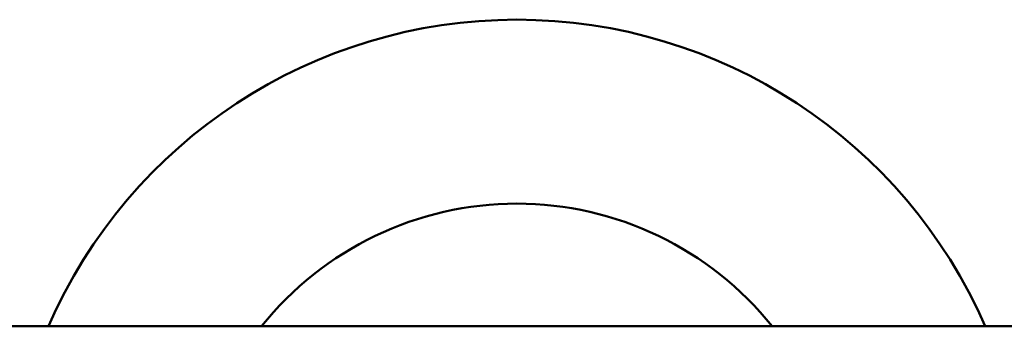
# Model space of a CAD drawing. Header units: millimetres. Extents: x 61 to 1929, y 482 to 2664.
# Tile 61 of 219: x 384 to 505, y 667 to 704. Entities that reach past the tile are written whole.
import ezdxf

# ---------------------------------------------------------------- set-up
doc = ezdxf.new("R2010")
doc.units = ezdxf.units.MM
doc.header["$LTSCALE"] = 10
doc.layers.add('Widoczne (ISO)', color=7, linetype='Continuous', lineweight=50)

msp = doc.modelspace()

# ---------------------------------------------------------------- linework, layer by layer
at = {"layer": 'Widoczne (ISO)'}
msp.add_line((552.87, 666.81), (337.27, 666.81), dxfattribs=at)
for radius, start, end in [(62.5, 23.5782, 156.4218), (62.5, 23.5782, 156.4218), (62.5, 23.5782, 156.4218), (62.5, 23.5782, 156.4218), (62.5, 23.5782, 156.4218), (62.5, 23.5782, 156.4218), (62.5, 23.5782, 156.4218), (62.5, 23.5782, 156.4218), (40, 38.6822, 141.3178)]:
    msp.add_arc((445.07, 641.81), radius, start, end, dxfattribs=at)

doc.saveas('drawing.dxf')
